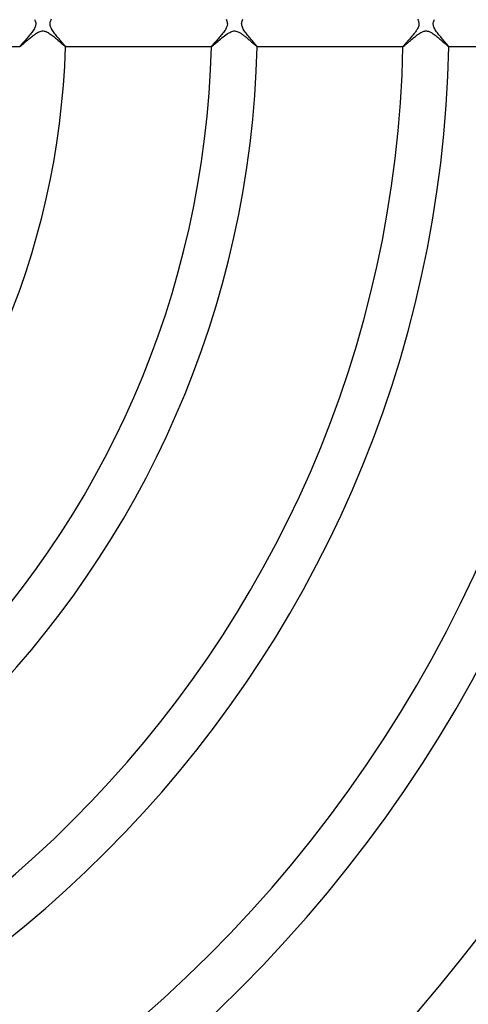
# Model space of a CAD drawing. Header units: millimetres. Extents: x -258 to 258, y -258 to 258.
# Tile 36 of 63: x 65 to 104, y -86 to 0. Entities that reach past the tile are written whole.
import ezdxf

# ---------------------------------------------------------------- set-up
doc = ezdxf.new("R2010")
doc.units = ezdxf.units.MM
doc.layers.add('HIDDEN', color=7, linetype='Continuous')
doc.layers.add('THICK', color=7, linetype='Continuous')

msp = doc.modelspace()

# ---------------------------------------------------------------- linework, layer by layer
at = {"layer": 'HIDDEN'}
for p, q in [((66.267, 0.392), (66.301, 0.32)), ((66.301, 0.32), (66.332, 0.243)), ((66.332, 0.243), (66.355, 0.163)), ((66.355, 0.163), (66.37, 0.081)), ((66.37, 0.081), (66.375, 0)), ((67.624, 0), (67.627, 0.053)), ((67.626, -0.051), (67.624, 0)), ((67.627, 0.053), (67.633, 0.106)), ((67.633, 0.106), (67.643, 0.159)), ((67.643, 0.159), (67.658, 0.214)), ((67.658, 0.214), (67.679, 0.276)), ((67.679, 0.276), (67.709, 0.345)), ((67.709, 0.345), (67.747, 0.423)), ((83.016, 0.394), (83.057, 0.307)), ((83.057, 0.307), (83.088, 0.224)), ((83.088, 0.224), (83.109, 0.146)), ((83.109, 0.146), (83.122, 0.072)), ((83.122, 0.072), (83.125, 0)), ((83.125, 0), (83.123, -0.058)), ((84.374, 0), (84.38, 0.082)), ((84.378, -0.067), (84.374, 0)), ((84.38, 0.082), (84.394, 0.164)), ((84.394, 0.164), (84.419, 0.246)), ((84.419, 0.246), (84.45, 0.325)), ((84.45, 0.325), (84.485, 0.399)), ((99.755, 0.416), (99.795, 0.334)), ((99.795, 0.334), (99.826, 0.258)), ((99.826, 0.258), (99.849, 0.187)), ((99.849, 0.187), (99.864, 0.121)), ((99.864, 0.121), (99.873, 0.06)), ((99.875, 0), (99.87, -0.084)), ((99.873, 0.06), (99.875, 0)), ((101.124, 0), (101.129, 0.079)), ((101.128, -0.064), (101.124, 0)), ((101.129, 0.079), (101.143, 0.158)), ((101.143, 0.158), (101.165, 0.237)), ((101.165, 0.237), (101.195, 0.315)), ((101.195, 0.315), (101.231, 0.391)), ((65.972, -0.832), (65.905, -0.917)), ((66.037, -0.748), (65.972, -0.832)), ((66.098, -0.664), (66.037, -0.748)), ((66.155, -0.58), (66.098, -0.664)), ((66.208, -0.497), (66.155, -0.58)), ((66.255, -0.415), (66.208, -0.497)), ((66.295, -0.333), (66.255, -0.415)), ((66.327, -0.257), (66.295, -0.333)), ((66.349, -0.187), (66.327, -0.257)), ((66.364, -0.122), (66.349, -0.187)), ((66.373, -0.061), (66.364, -0.122)), ((66.375, 0), (66.373, -0.061)), ((67.633, -0.104), (67.626, -0.051)), ((67.643, -0.16), (67.633, -0.104)), ((67.66, -0.221), (67.643, -0.16)), ((67.684, -0.288), (67.66, -0.221)), ((67.716, -0.361), (67.684, -0.288)), ((67.756, -0.44), (67.716, -0.361)), ((67.803, -0.522), (67.756, -0.44)), ((67.857, -0.606), (67.803, -0.522)), ((67.915, -0.693), (67.857, -0.606)), ((67.978, -0.78), (67.915, -0.693)), ((68.045, -0.868), (67.978, -0.78)), ((82.71, -0.849), (82.639, -0.937)), ((82.776, -0.762), (82.71, -0.849)), ((82.839, -0.677), (82.776, -0.762)), ((82.897, -0.594), (82.839, -0.677)), ((82.948, -0.513), (82.897, -0.594)), ((82.994, -0.435), (82.948, -0.513)), ((83.032, -0.363), (82.994, -0.435)), ((83.062, -0.296), (83.032, -0.363)), ((83.085, -0.233), (83.062, -0.296)), ((83.103, -0.174), (83.085, -0.233)), ((83.115, -0.115), (83.103, -0.174)), ((83.123, -0.058), (83.115, -0.115)), ((84.388, -0.137), (84.378, -0.067)), ((84.407, -0.21), (84.388, -0.137)), ((84.434, -0.288), (84.407, -0.21)), ((84.47, -0.37), (84.434, -0.288)), ((84.515, -0.456), (84.47, -0.37)), ((84.567, -0.544), (84.515, -0.456)), ((84.625, -0.634), (84.567, -0.544)), ((84.688, -0.724), (84.625, -0.634)), ((84.755, -0.815), (84.688, -0.724)), ((84.825, -0.906), (84.755, -0.815)), ((99.484, -0.819), (99.431, -0.887)), ((99.534, -0.752), (99.484, -0.819)), ((99.582, -0.687), (99.534, -0.752)), ((99.627, -0.623), (99.582, -0.687)), ((99.67, -0.559), (99.627, -0.623)), ((99.714, -0.489), (99.67, -0.559)), ((99.756, -0.414), (99.714, -0.489)), ((99.795, -0.335), (99.756, -0.414)), ((99.828, -0.253), (99.795, -0.335)), ((99.854, -0.169), (99.828, -0.253)), ((99.87, -0.084), (99.854, -0.169)), ((101.137, -0.131), (101.128, -0.064)), ((101.154, -0.201), (101.137, -0.131)), ((101.179, -0.276), (101.154, -0.201)), ((101.213, -0.355), (101.179, -0.276)), ((101.256, -0.439), (101.213, -0.355)), ((101.306, -0.526), (101.256, -0.439)), ((101.362, -0.613), (101.306, -0.526)), ((101.423, -0.702), (101.362, -0.613)), ((101.489, -0.791), (101.423, -0.702)), ((101.557, -0.882), (101.489, -0.791)), ((65.218, -1.702), (65.164, -1.763)), ((65.276, -1.637), (65.218, -1.702)), ((65.34, -1.567), (65.276, -1.637)), ((65.406, -1.493), (65.34, -1.567)), ((65.476, -1.416), (65.406, -1.493)), ((65.547, -1.336), (65.476, -1.416)), ((65.619, -1.254), (65.547, -1.336)), ((65.691, -1.171), (65.619, -1.254)), ((65.764, -1.087), (65.691, -1.171)), ((65.835, -1.002), (65.764, -1.087)), ((65.905, -0.917), (65.835, -1.002)), ((68.115, -0.957), (68.045, -0.868)), ((68.186, -1.047), (68.115, -0.957)), ((68.259, -1.136), (68.186, -1.047)), ((68.333, -1.224), (68.259, -1.136)), ((68.405, -1.31), (68.333, -1.224)), ((68.475, -1.393), (68.405, -1.31)), ((68.543, -1.473), (68.475, -1.393)), ((68.608, -1.549), (68.543, -1.473)), ((68.669, -1.62), (68.608, -1.549)), ((68.727, -1.688), (68.669, -1.62)), ((68.78, -1.75), (68.727, -1.688)), ((82.005, -1.665), (81.948, -1.73)), ((82.067, -1.596), (82.005, -1.665)), ((82.133, -1.524), (82.067, -1.596)), ((82.201, -1.447), (82.133, -1.524)), ((82.272, -1.368), (82.201, -1.447)), ((82.344, -1.286), (82.272, -1.368)), ((82.417, -1.201), (82.344, -1.286)), ((82.492, -1.115), (82.417, -1.201)), ((82.566, -1.027), (82.492, -1.115)), ((82.639, -0.937), (82.566, -1.027)), ((84.898, -0.997), (84.825, -0.906)), ((84.971, -1.088), (84.898, -0.997)), ((85.045, -1.177), (84.971, -1.088)), ((85.117, -1.263), (85.045, -1.177)), ((85.187, -1.345), (85.117, -1.263)), ((85.254, -1.424), (85.187, -1.345)), ((85.318, -1.499), (85.254, -1.424)), ((85.379, -1.57), (85.318, -1.499)), ((85.436, -1.636), (85.379, -1.57)), ((85.489, -1.698), (85.436, -1.636)), ((85.537, -1.754), (85.489, -1.698)), ((98.709, -1.721), (98.665, -1.77)), ((98.756, -1.668), (98.709, -1.721)), ((98.805, -1.613), (98.756, -1.668)), ((98.857, -1.555), (98.805, -1.613)), ((98.911, -1.494), (98.857, -1.555)), ((98.967, -1.431), (98.911, -1.494)), ((99.025, -1.366), (98.967, -1.431)), ((99.083, -1.3), (99.025, -1.366)), ((99.143, -1.231), (99.083, -1.3)), ((99.202, -1.162), (99.143, -1.231)), ((99.261, -1.093), (99.202, -1.162)), ((99.319, -1.024), (99.261, -1.093)), ((99.376, -0.955), (99.319, -1.024)), ((99.431, -0.887), (99.376, -0.955)), ((101.628, -0.972), (101.557, -0.882)), ((101.701, -1.062), (101.628, -0.972)), ((101.775, -1.151), (101.701, -1.062)), ((101.847, -1.237), (101.775, -1.151)), ((101.918, -1.32), (101.847, -1.237)), ((101.986, -1.4), (101.918, -1.32)), ((102.051, -1.477), (101.986, -1.4)), ((102.114, -1.549), (102.051, -1.477)), ((102.173, -1.617), (102.114, -1.549)), ((102.227, -1.681), (102.173, -1.617)), ((102.278, -1.74), (102.227, -1.681)), ((64.974, -1.987), (64.969, -1.997)), ((64.969, -1.997), (64.969, -1.998)), ((64.969, -1.998), (64.97, -1.999)), ((64.97, -1.999), (64.97, -1.999)), ((64.97, -1.999), (64.97, -2)), ((64.97, -2), (64.971, -2)), ((64.971, -2), (64.972, -2)), ((64.987, -1.968), (64.974, -1.987)), ((65.008, -1.941), (64.987, -1.968)), ((65.036, -1.907), (65.008, -1.941)), ((65.072, -1.865), (65.036, -1.907)), ((65.115, -1.817), (65.072, -1.865)), ((65.164, -1.763), (65.115, -1.817)), ((68.827, -1.807), (68.78, -1.75)), ((68.869, -1.857), (68.827, -1.807)), ((68.905, -1.901), (68.869, -1.857)), ((68.933, -1.938), (68.905, -1.901)), ((68.954, -1.966), (68.933, -1.938)), ((68.967, -1.986), (68.954, -1.966)), ((68.971, -1.997), (68.967, -1.986)), ((68.969, -2), (68.969, -2)), ((68.969, -2), (68.97, -2)), ((68.97, -2), (68.97, -1.999)), ((68.97, -1.999), (68.971, -1.999)), ((68.971, -1.998), (68.971, -1.997)), ((68.971, -1.999), (68.971, -1.998)), ((81.731, -1.985), (81.726, -1.997)), ((81.726, -1.997), (81.726, -1.998)), ((81.726, -1.998), (81.726, -1.999)), ((81.726, -1.999), (81.726, -1.999)), ((81.726, -1.999), (81.727, -2)), ((81.727, -2), (81.727, -2)), ((81.727, -2), (81.728, -2)), ((81.747, -1.963), (81.731, -1.985)), ((81.772, -1.931), (81.747, -1.963)), ((81.806, -1.891), (81.772, -1.931)), ((81.847, -1.843), (81.806, -1.891)), ((81.894, -1.79), (81.847, -1.843)), ((81.948, -1.73), (81.894, -1.79)), ((85.581, -1.805), (85.537, -1.754)), ((85.619, -1.851), (85.581, -1.805)), ((85.652, -1.891), (85.619, -1.851)), ((85.679, -1.925), (85.652, -1.891)), ((85.7, -1.953), (85.679, -1.925)), ((85.715, -1.974), (85.7, -1.953)), ((85.724, -1.989), (85.715, -1.974)), ((85.727, -1.997), (85.724, -1.989)), ((85.724, -2), (85.725, -2)), ((85.725, -2), (85.726, -2)), ((85.726, -1.999), (85.727, -1.998)), ((85.726, -2), (85.726, -1.999)), ((85.726, -1.999), (85.726, -1.999)), ((85.727, -1.998), (85.727, -1.997)), ((98.483, -1.989), (98.48, -1.997)), ((98.48, -1.997), (98.48, -1.998)), ((98.48, -1.998), (98.48, -1.999)), ((98.48, -1.999), (98.48, -1.999)), ((98.48, -1.999), (98.481, -2)), ((98.481, -2), (98.481, -2)), ((98.481, -2), (98.482, -2)), ((98.493, -1.973), (98.483, -1.989)), ((98.509, -1.952), (98.493, -1.973)), ((98.531, -1.925), (98.509, -1.952)), ((98.557, -1.893), (98.531, -1.925)), ((98.589, -1.856), (98.557, -1.893)), ((98.625, -1.815), (98.589, -1.856)), ((98.665, -1.77), (98.625, -1.815)), ((102.324, -1.793), (102.278, -1.74)), ((102.364, -1.841), (102.324, -1.793)), ((102.399, -1.884), (102.364, -1.841)), ((102.428, -1.92), (102.399, -1.884)), ((102.451, -1.949), (102.428, -1.92)), ((102.467, -1.972), (102.451, -1.949)), ((102.477, -1.988), (102.467, -1.972)), ((102.481, -1.997), (102.477, -1.988)), ((102.478, -2), (102.479, -2)), ((102.479, -2), (102.48, -1.999)), ((102.479, -2), (102.479, -2)), ((102.48, -1.998), (102.481, -1.997)), ((102.48, -1.999), (102.48, -1.998)), ((102.48, -1.999), (102.48, -1.999))]:
    msp.add_line(p, q, dxfattribs=at)
for radius, start, end in [(187.875, 0, 180.00002), (185.5, 0, 180.00002), (183.125, 0, 180.00002), (180.75, 0, 180.00002), (178.375, 0, 180.00002), (176, 0, 180.00002), (173.625, 0, 180.00002), (171.25, 0, 180.00002), (168.875, 0, 180.00002), (167.5, 0, 180.00002), (187.875, 180.00002, 0), (185.5, 180.00002, 0), (183.125, 180.00002, 0), (180.75, 180.00002, 0), (178.375, 180.00002, 0), (176, 180.00002, 0), (173.625, 180.00002, 0), (171.25, 180.00002, 0), (168.875, 180.00002, 0), (167.5, 180.00002, 0), (190.25, 270.12246, 359.87756), (192.625, 270.17809, 359.82187), (195, 270.21723, 359.78273), (197.375, 270.24799, 359.75202), (199.75, 270.27326, 359.7267), (202.125, 270.29469, 359.70533), (204.5, 270.31308, 359.68694), (206.875, 270.32901, 359.67095), (209.25, 270.34299, 359.65703), (211.625, 270.35525, 359.64471)]:
    msp.add_arc((0, 0), radius, start, end, dxfattribs=at)
at = {"layer": 'THICK'}
for p, q in [((66.362, -0.877), (66.432, -0.831)), ((66.432, -0.831), (66.507, -0.785)), ((66.507, -0.785), (66.586, -0.741)), ((66.586, -0.741), (66.669, -0.701)), ((66.669, -0.701), (66.754, -0.668)), ((66.754, -0.668), (66.842, -0.643)), ((66.842, -0.643), (66.929, -0.628)), ((66.929, -0.628), (67.018, -0.625)), ((67.018, -0.625), (67.107, -0.634)), ((67.107, -0.634), (67.192, -0.653)), ((67.192, -0.653), (67.276, -0.681)), ((67.276, -0.681), (67.36, -0.718)), ((67.36, -0.718), (67.444, -0.762)), ((67.444, -0.762), (67.527, -0.811)), ((67.527, -0.811), (67.611, -0.866)), ((83.105, -0.882), (83.218, -0.809)), ((83.218, -0.809), (83.327, -0.747)), ((83.327, -0.747), (83.429, -0.697)), ((83.429, -0.697), (83.521, -0.662)), ((83.521, -0.662), (83.605, -0.64)), ((83.605, -0.64), (83.68, -0.628)), ((83.68, -0.628), (83.752, -0.625)), ((83.752, -0.625), (83.825, -0.629)), ((83.825, -0.629), (83.899, -0.642)), ((83.899, -0.642), (83.973, -0.662)), ((83.973, -0.662), (84.046, -0.689)), ((84.046, -0.689), (84.117, -0.721)), ((84.117, -0.721), (84.185, -0.756)), ((84.185, -0.756), (84.249, -0.794)), ((84.249, -0.794), (84.31, -0.832)), ((84.31, -0.832), (84.366, -0.869)), ((99.883, -0.864), (99.961, -0.814)), ((99.961, -0.814), (100.038, -0.768)), ((100.038, -0.768), (100.113, -0.728)), ((100.113, -0.728), (100.185, -0.695)), ((100.185, -0.695), (100.253, -0.669)), ((100.253, -0.669), (100.316, -0.649)), ((100.316, -0.649), (100.375, -0.636)), ((100.375, -0.636), (100.431, -0.628)), ((100.431, -0.628), (100.485, -0.625)), ((100.485, -0.625), (100.538, -0.626)), ((100.538, -0.626), (100.592, -0.631)), ((100.592, -0.631), (100.646, -0.641)), ((100.646, -0.641), (100.701, -0.655)), ((100.701, -0.655), (100.759, -0.674)), ((100.759, -0.674), (100.822, -0.7)), ((100.822, -0.7), (100.89, -0.733)), ((100.89, -0.733), (100.965, -0.773)), ((100.965, -0.773), (101.043, -0.82)), ((101.043, -0.82), (101.123, -0.873)), ((65.265, -1.768), (65.321, -1.72)), ((65.321, -1.72), (65.38, -1.669)), ((65.38, -1.669), (65.443, -1.615)), ((65.443, -1.615), (65.509, -1.559)), ((65.509, -1.559), (65.577, -1.501)), ((65.577, -1.501), (65.647, -1.441)), ((65.647, -1.441), (65.718, -1.38)), ((65.718, -1.38), (65.791, -1.32)), ((65.791, -1.32), (65.863, -1.259)), ((65.863, -1.259), (65.936, -1.199)), ((65.936, -1.199), (66.009, -1.141)), ((66.009, -1.141), (66.081, -1.083)), ((66.081, -1.083), (66.153, -1.028)), ((66.153, -1.028), (66.224, -0.975)), ((66.224, -0.975), (66.293, -0.925)), ((66.293, -0.925), (66.362, -0.877)), ((67.611, -0.866), (67.693, -0.924)), ((67.693, -0.924), (67.775, -0.985)), ((67.775, -0.985), (67.857, -1.048)), ((67.857, -1.048), (67.939, -1.114)), ((67.939, -1.114), (68.021, -1.182)), ((68.021, -1.182), (68.103, -1.251)), ((68.103, -1.251), (68.185, -1.32)), ((68.185, -1.32), (68.265, -1.39)), ((68.265, -1.39), (68.343, -1.459)), ((68.343, -1.459), (68.42, -1.527)), ((68.42, -1.527), (68.494, -1.593)), ((68.494, -1.593), (68.564, -1.656)), ((68.564, -1.656), (68.63, -1.716)), ((68.63, -1.716), (68.692, -1.771)), ((82.041, -1.75), (82.124, -1.678)), ((82.124, -1.678), (82.215, -1.599)), ((82.215, -1.599), (82.313, -1.515)), ((82.313, -1.515), (82.418, -1.426)), ((82.418, -1.426), (82.528, -1.332)), ((82.528, -1.332), (82.642, -1.237)), ((82.642, -1.237), (82.758, -1.142)), ((82.758, -1.142), (82.874, -1.05)), ((82.874, -1.05), (82.99, -0.963)), ((82.99, -0.963), (83.105, -0.882)), ((84.366, -0.869), (84.422, -0.908)), ((84.422, -0.908), (84.478, -0.949)), ((84.478, -0.949), (84.536, -0.992)), ((84.536, -0.992), (84.594, -1.037)), ((84.594, -1.037), (84.654, -1.084)), ((84.654, -1.084), (84.713, -1.132)), ((84.713, -1.132), (84.774, -1.182)), ((84.774, -1.182), (84.834, -1.233)), ((84.834, -1.233), (84.895, -1.284)), ((84.895, -1.284), (84.956, -1.337)), ((84.956, -1.337), (85.016, -1.389)), ((85.016, -1.389), (85.075, -1.441)), ((85.075, -1.441), (85.134, -1.492)), ((85.134, -1.492), (85.19, -1.542)), ((85.19, -1.542), (85.245, -1.592)), ((85.245, -1.592), (85.299, -1.639)), ((85.299, -1.639), (85.35, -1.685)), ((85.35, -1.685), (85.399, -1.729)), ((98.819, -1.728), (98.874, -1.68)), ((98.874, -1.68), (98.932, -1.63)), ((98.932, -1.63), (98.993, -1.578)), ((98.993, -1.578), (99.057, -1.523)), ((99.057, -1.523), (99.123, -1.466)), ((99.123, -1.466), (99.192, -1.407)), ((99.192, -1.407), (99.263, -1.346)), ((99.263, -1.346), (99.336, -1.285)), ((99.336, -1.285), (99.412, -1.223)), ((99.412, -1.223), (99.489, -1.16)), ((99.489, -1.16), (99.568, -1.097)), ((99.568, -1.097), (99.647, -1.035)), ((99.647, -1.035), (99.726, -0.975)), ((99.726, -0.975), (99.805, -0.918)), ((99.805, -0.918), (99.883, -0.864)), ((101.123, -0.873), (101.204, -0.931)), ((101.204, -0.931), (101.287, -0.992)), ((101.287, -0.992), (101.372, -1.058)), ((101.372, -1.058), (101.457, -1.126)), ((101.457, -1.126), (101.542, -1.196)), ((101.542, -1.196), (101.626, -1.267)), ((101.626, -1.267), (101.709, -1.338)), ((101.709, -1.338), (101.79, -1.408)), ((101.79, -1.408), (101.87, -1.478)), ((101.87, -1.478), (101.947, -1.546)), ((101.947, -1.546), (102.021, -1.612)), ((102.021, -1.612), (102.092, -1.676)), ((102.092, -1.676), (102.16, -1.736)), ((64.972, -2), (52.209, -2)), ((64.972, -2), (64.981, -1.997)), ((64.981, -1.997), (64.996, -1.987)), ((64.996, -1.987), (65.018, -1.971)), ((65.018, -1.971), (65.047, -1.95)), ((65.047, -1.95), (65.08, -1.923)), ((65.08, -1.923), (65.119, -1.891)), ((65.119, -1.891), (65.163, -1.854)), ((65.163, -1.854), (65.212, -1.813)), ((65.212, -1.813), (65.265, -1.768)), ((68.692, -1.771), (68.748, -1.821)), ((68.748, -1.821), (68.8, -1.866)), ((68.8, -1.866), (68.845, -1.906)), ((68.845, -1.906), (68.884, -1.939)), ((68.884, -1.939), (68.916, -1.965)), ((68.916, -1.965), (68.941, -1.984)), ((68.941, -1.984), (68.958, -1.996)), ((68.958, -1.996), (68.969, -2)), ((81.728, -2), (68.969, -2)), ((81.728, -2), (81.741, -1.995)), ((81.741, -1.995), (81.764, -1.979)), ((81.764, -1.979), (81.799, -1.952)), ((81.799, -1.952), (81.845, -1.916)), ((81.845, -1.916), (81.901, -1.869)), ((81.901, -1.869), (81.966, -1.814)), ((81.966, -1.814), (82.041, -1.75)), ((85.399, -1.729), (85.446, -1.771)), ((85.446, -1.771), (85.49, -1.81)), ((85.49, -1.81), (85.532, -1.846)), ((85.532, -1.846), (85.57, -1.88)), ((85.57, -1.88), (85.605, -1.91)), ((85.605, -1.91), (85.636, -1.936)), ((85.636, -1.936), (85.663, -1.959)), ((85.663, -1.959), (85.686, -1.976)), ((85.686, -1.976), (85.704, -1.989)), ((85.704, -1.989), (85.716, -1.997)), ((85.716, -1.997), (85.724, -2)), ((98.482, -2), (85.724, -2)), ((98.482, -2), (98.49, -1.998)), ((98.49, -1.998), (98.502, -1.99)), ((98.502, -1.99), (98.519, -1.978)), ((98.519, -1.978), (98.541, -1.962)), ((98.541, -1.962), (98.568, -1.94)), ((98.568, -1.94), (98.6, -1.915)), ((98.6, -1.915), (98.636, -1.885)), ((98.636, -1.885), (98.676, -1.851)), ((98.676, -1.851), (98.72, -1.813)), ((98.72, -1.813), (98.768, -1.772)), ((98.768, -1.772), (98.819, -1.728)), ((102.16, -1.736), (102.222, -1.791)), ((102.222, -1.791), (102.28, -1.842)), ((102.28, -1.842), (102.331, -1.887)), ((102.331, -1.887), (102.376, -1.925)), ((102.376, -1.925), (102.414, -1.957)), ((102.414, -1.957), (102.445, -1.98)), ((102.445, -1.98), (102.466, -1.995)), ((102.466, -1.995), (102.478, -2)), ((115.235, -2), (102.478, -2))]:
    msp.add_line(p, q, dxfattribs=at)
for radius, start, end in [(207.625, 0, 180.00002), (205.25, 0, 180.00002), (202.875, 0, 180.00002), (200.5, 0, 180.00002), (198.125, 0, 180.00002), (195.75, 0, 180.00002), (193.375, 0, 180.00002), (191, 0, 180.00002), (207.625, 179.99998, 0), (205.25, 179.99998, 0), (202.875, 179.99998, 0), (200.5, 179.99998, 0), (198.125, 179.99998, 0), (195.75, 179.99998, 0), (193.375, 179.99998, 0), (191, 179.99998, 0), (188.625, 270.11026, 359.88976), (186.25, 270.17454, 359.82542), (183.875, 270.22198, 359.77804), (181.5, 270.26186, 359.7381), (179.125, 270.29733, 359.70263), (176.75, 270.32981, 359.67021), (174.375, 270.36018, 359.63984), (172, 270.38889, 359.61108), (169.625, 270.41639, 359.58357), (167.25, 270.44292, 359.5571), (164.875, 270.46864, 359.53132), (211, 270.37485, 359.62517), (215, 270.53298, 359.46703), (163.5, 270.70086, 359.2991), (69, 271.66097, 358.339), (85.75, 271.33644, 358.66352), (81.75, 271.40187, 358.59814), (102.5, 271.11803, 358.88199), (98.5, 271.16347, 358.83655), (119.25, 270.96098, 359.03904), (115.25, 270.99433, 359.00569), (136, 270.84261, 359.15741), (132, 270.86816, 359.13185), (152.75, 270.75019, 359.24977), (148.75, 270.77036, 359.2296)]:
    msp.add_arc((0, 0), radius, start, end, dxfattribs=at)

doc.saveas('drawing.dxf')
